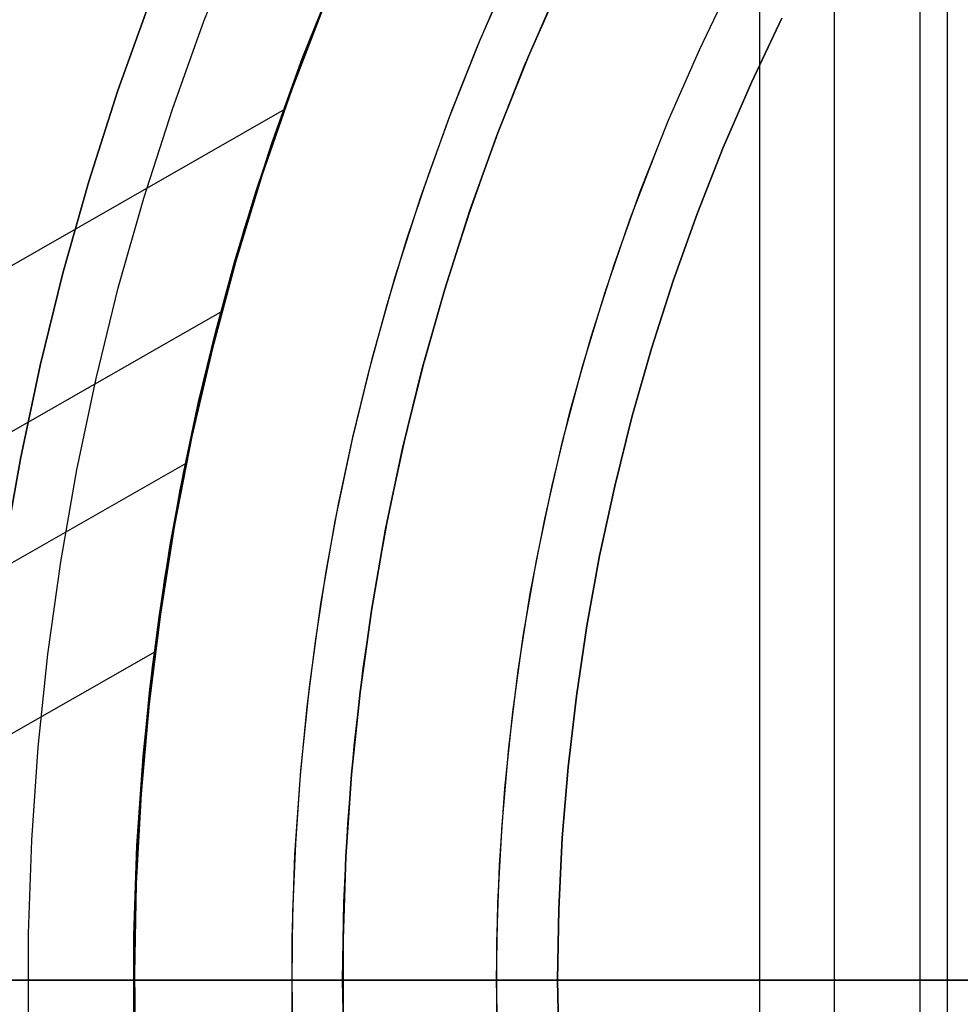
# Model space of a CAD drawing. Header units: millimetres. Extents: x -267 to 897, y -4167 to -3150.
# Tile 50 of 177: x 261 to 280, y -3517 to -3498. Entities that reach past the tile are written whole.
import ezdxf

# ---------------------------------------------------------------- set-up
doc = ezdxf.new("R2010")
doc.units = ezdxf.units.MM
doc.layers.add('1', color=7, linetype='Continuous')
doc.layers.add('BLANCO METALICO', color=7, linetype='Continuous', true_color=0xededed)

msp = doc.modelspace()

# ---------------------------------------------------------------- linework, layer by layer
at = {"layer": '1', "color": 250, "true_color": 0x111111}
for p, q in [((275.701, -3453.404, 31.002), (275.701, -3580.401, 31.002)), ((278.783, -3458.559, 65.792), (278.783, -3575.246, 65.792)), ((279.311, -3459.443, 48.502), (279.311, -3574.363, 48.502)), ((270.323, -3498.806, 109.131), (270.971, -3497.327, 109.131)), ((266.9, -3499.167, 95.162), (267.54, -3497.564, 95.162)), ((270.274, -3498.928, 109.131), (270.796, -3497.718, 109.131)), ((270.274, -3498.928, 109.131), (270.796, -3497.718, 109.131)), ((271.893, -3497.668, 109.131), (271.254, -3499.121, 109.131)), ((271.254, -3499.121, 112.4), (271.893, -3497.668, 112.4)), ((271.893, -3497.668, 109.131), (271.254, -3499.121, 109.131)), ((274.542, -3498.999, 118.631), (275.18, -3497.667, 118.631)), ((274.542, -3498.999, 118.631), (275.18, -3497.667, 118.631)), ((266.941, -3499.066, 106.085), (267.46, -3497.763, 106.085)), ((267.46, -3497.763, 84.238), (266.941, -3499.066, 84.238)), ((266.941, -3499.066, 106.085), (267.46, -3497.763, 106.085)), ((267.46, -3497.763, 84.238), (266.941, -3499.066, 84.238)), ((271.18, -3499.298, 115.668), (271.777, -3497.918, 115.668)), ((271.18, -3499.298, 115.668), (271.777, -3497.918, 115.668)), ((263.352, -3499.783, 81.1), (263.972, -3498.056, 81.1)), ((263.972, -3498.056, 81.1), (263.352, -3499.783, 81.1)), ((269.726, -3500.307, 109.131), (270.323, -3498.806, 109.131)), ((269.787, -3500.153, 109.131), (270.274, -3498.928, 109.131)), ((269.787, -3500.153, 109.131), (270.274, -3498.928, 109.131)), ((273.951, -3500.353, 118.631), (274.542, -3498.999, 118.631)), ((273.951, -3500.353, 118.631), (274.542, -3498.999, 118.631)), ((266.316, -3500.792, 95.162), (266.9, -3499.167, 95.162)), ((266.459, -3500.384, 106.085), (266.941, -3499.066, 106.085)), ((266.941, -3499.066, 84.238), (266.459, -3500.384, 84.238)), ((266.459, -3500.384, 106.085), (266.941, -3499.066, 106.085)), ((266.941, -3499.066, 84.238), (266.459, -3500.384, 84.238)), ((271.254, -3499.121, 109.131), (270.665, -3500.595, 109.131)), ((270.665, -3500.595, 112.4), (271.254, -3499.121, 112.4)), ((271.254, -3499.121, 109.131), (270.665, -3500.595, 109.131)), ((270.628, -3500.697, 115.668), (271.18, -3499.298, 115.668)), ((270.628, -3500.697, 115.668), (271.18, -3499.298, 115.668)), ((262.791, -3501.53, 81.1), (263.352, -3499.783, 81.1)), ((263.352, -3499.783, 81.1), (262.791, -3501.53, 81.1)), ((269.334, -3501.39, 109.131), (269.787, -3500.153, 109.131)), ((269.334, -3501.39, 109.131), (269.787, -3500.153, 109.131)), ((269.181, -3501.828, 109.131), (269.726, -3500.307, 109.131)), ((273.406, -3501.726, 118.631), (273.951, -3500.353, 118.631)), ((273.406, -3501.726, 118.631), (273.951, -3500.353, 118.631)), ((266.013, -3501.715, 106.085), (266.459, -3500.384, 106.085)), ((266.459, -3500.384, 84.238), (266.013, -3501.715, 84.238)), ((266.013, -3501.715, 106.085), (266.459, -3500.384, 106.085)), ((266.459, -3500.384, 84.238), (266.013, -3501.715, 84.238)), ((270.123, -3502.114, 115.668), (270.628, -3500.697, 115.668)), ((270.123, -3502.114, 115.668), (270.628, -3500.697, 115.668)), ((270.665, -3500.595, 109.131), (270.128, -3502.089, 109.131)), ((270.128, -3502.089, 112.4), (270.665, -3500.595, 112.4)), ((270.665, -3500.595, 109.131), (270.128, -3502.089, 109.131)), ((265.788, -3502.436, 95.162), (266.316, -3500.792, 95.162)), ((273.213, -3502.248, 118.631), (273.747, -3500.851, 118.631)), ((268.915, -3502.64, 109.131), (269.334, -3501.39, 109.131)), ((268.915, -3502.64, 109.131), (269.334, -3501.39, 109.131)), ((262.291, -3503.295, 81.1), (262.791, -3501.53, 81.1)), ((262.791, -3501.53, 81.1), (262.291, -3503.295, 81.1)), ((265.605, -3503.057, 106.085), (266.013, -3501.715, 106.085)), ((266.013, -3501.715, 84.238), (265.605, -3503.057, 84.238)), ((265.605, -3503.057, 106.085), (266.013, -3501.715, 106.085)), ((266.013, -3501.715, 84.238), (265.605, -3503.057, 84.238)), ((268.689, -3503.367, 109.131), (269.181, -3501.828, 109.131)), ((272.909, -3503.117, 118.631), (273.406, -3501.726, 118.631)), ((272.909, -3503.117, 118.631), (273.406, -3501.726, 118.631)), ((270.128, -3502.089, 109.131), (269.643, -3503.601, 109.131)), ((269.643, -3503.601, 112.4), (270.128, -3502.089, 112.4)), ((270.128, -3502.089, 109.131), (269.643, -3503.601, 109.131)), ((269.663, -3503.547, 115.668), (270.123, -3502.114, 115.668)), ((269.663, -3503.547, 115.668), (270.123, -3502.114, 115.668)), ((272.728, -3503.662, 118.631), (273.213, -3502.248, 118.631)), ((265.317, -3504.097, 95.162), (265.788, -3502.436, 95.162)), ((268.532, -3503.9, 109.131), (268.915, -3502.64, 109.131)), ((268.532, -3503.9, 109.131), (268.915, -3502.64, 109.131)), ((265.236, -3504.41, 106.085), (265.605, -3503.057, 106.085)), ((265.605, -3503.057, 84.238), (265.236, -3504.41, 84.238)), ((265.236, -3504.41, 106.085), (265.605, -3503.057, 106.085)), ((265.605, -3503.057, 84.238), (265.236, -3504.41, 84.238)), ((272.459, -3504.524, 118.631), (272.909, -3503.117, 118.631)), ((272.459, -3504.524, 118.631), (272.909, -3503.117, 118.631)), ((261.852, -3505.076, 81.1), (262.291, -3503.295, 81.1)), ((262.291, -3503.295, 81.1), (261.852, -3505.076, 81.1)), ((268.25, -3504.921, 109.131), (268.689, -3503.367, 109.131)), ((269.643, -3503.601, 109.131), (269.21, -3505.128, 109.131)), ((269.21, -3505.128, 112.4), (269.643, -3503.601, 112.4)), ((269.643, -3503.601, 109.131), (269.21, -3505.128, 109.131)), ((269.251, -3504.995, 115.668), (269.663, -3503.547, 115.668)), ((269.251, -3504.995, 115.668), (269.663, -3503.547, 115.668)), ((272.293, -3505.093, 118.631), (272.728, -3503.662, 118.631)), ((268.185, -3505.171, 109.131), (268.532, -3503.9, 109.131)), ((268.185, -3505.171, 109.131), (268.532, -3503.9, 109.131)), ((264.904, -3505.773, 95.162), (265.317, -3504.097, 95.162)), ((264.904, -3505.773, 106.085), (265.236, -3504.41, 106.085)), ((265.236, -3504.41, 84.238), (264.904, -3505.773, 84.238)), ((264.904, -3505.773, 106.085), (265.236, -3504.41, 106.085)), ((265.236, -3504.41, 84.238), (264.904, -3505.773, 84.238)), ((272.059, -3505.946, 118.631), (272.459, -3504.524, 118.631)), ((272.059, -3505.946, 118.631), (272.459, -3504.524, 118.631)), ((267.865, -3506.49, 109.131), (268.25, -3504.921, 109.131)), ((261.474, -3506.872, 81.1), (261.852, -3505.076, 81.1)), ((261.852, -3505.076, 81.1), (261.474, -3506.872, 81.1)), ((268.885, -3506.455, 115.668), (269.251, -3504.995, 115.668)), ((268.885, -3506.455, 115.668), (269.251, -3504.995, 115.668)), ((271.907, -3506.538, 118.631), (272.293, -3505.093, 118.631)), ((267.874, -3506.451, 109.131), (268.185, -3505.171, 109.131)), ((267.874, -3506.451, 109.131), (268.185, -3505.171, 109.131)), ((269.21, -3505.128, 109.131), (268.83, -3506.669, 109.131)), ((268.83, -3506.669, 112.4), (269.21, -3505.128, 112.4)), ((269.21, -3505.128, 109.131), (268.83, -3506.669, 109.131)), ((264.549, -3507.463, 95.162), (264.904, -3505.773, 95.162)), ((264.612, -3507.145, 106.085), (264.904, -3505.773, 106.085)), ((264.904, -3505.773, 84.238), (264.612, -3507.145, 84.238)), ((264.612, -3507.145, 106.085), (264.904, -3505.773, 106.085)), ((264.904, -3505.773, 84.238), (264.612, -3507.145, 84.238)), ((271.707, -3507.38, 118.631), (272.059, -3505.946, 118.631)), ((271.707, -3507.38, 118.631), (272.059, -3505.946, 118.631)), ((267.534, -3508.071, 109.131), (267.865, -3506.49, 109.131)), ((267.599, -3507.74, 109.131), (267.874, -3506.451, 109.131)), ((267.599, -3507.74, 109.131), (267.874, -3506.451, 109.131)), ((268.567, -3507.927, 115.668), (268.885, -3506.455, 115.668)), ((268.567, -3507.927, 115.668), (268.885, -3506.455, 115.668)), ((271.572, -3507.995, 118.631), (271.907, -3506.538, 118.631)), ((268.83, -3506.669, 109.131), (268.503, -3508.223, 109.131)), ((268.503, -3508.223, 112.4), (268.83, -3506.669, 112.4)), ((268.83, -3506.669, 109.131), (268.503, -3508.223, 109.131)), ((261.159, -3508.679, 81.1), (261.474, -3506.872, 81.1)), ((261.474, -3506.872, 81.1), (261.159, -3508.679, 81.1)), ((264.359, -3508.525, 106.085), (264.612, -3507.145, 106.085)), ((264.612, -3507.145, 84.238), (264.359, -3508.525, 84.238)), ((264.359, -3508.525, 106.085), (264.612, -3507.145, 106.085)), ((264.612, -3507.145, 84.238), (264.359, -3508.525, 84.238)), ((271.405, -3508.826, 118.631), (271.707, -3507.38, 118.631)), ((271.405, -3508.826, 118.631), (271.707, -3507.38, 118.631)), ((264.253, -3509.164, 95.162), (264.549, -3507.463, 95.162)), ((267.362, -3509.035, 109.131), (267.599, -3507.74, 109.131)), ((267.362, -3509.035, 109.131), (267.599, -3507.74, 109.131)), ((268.296, -3509.408, 115.668), (268.567, -3507.927, 115.668)), ((268.296, -3509.408, 115.668), (268.567, -3507.927, 115.668)), ((267.258, -3509.662, 109.131), (267.534, -3508.071, 109.131)), ((271.288, -3509.463, 118.631), (271.572, -3507.995, 118.631)), ((268.503, -3508.223, 109.131), (268.231, -3509.787, 109.131)), ((268.231, -3509.787, 112.4), (268.503, -3508.223, 112.4)), ((268.503, -3508.223, 109.131), (268.231, -3509.787, 109.131)), ((264.144, -3509.911, 106.085), (264.359, -3508.525, 106.085)), ((264.359, -3508.525, 84.238), (264.144, -3509.911, 84.238)), ((264.144, -3509.911, 106.085), (264.359, -3508.525, 106.085)), ((264.359, -3508.525, 84.238), (264.144, -3509.911, 84.238)), ((271.153, -3510.282, 118.631), (271.405, -3508.826, 118.631)), ((271.153, -3510.282, 118.631), (271.405, -3508.826, 118.631)), ((267.16, -3510.337, 109.131), (267.362, -3509.035, 109.131)), ((267.16, -3510.337, 109.131), (267.362, -3509.035, 109.131)), ((264.015, -3510.874, 95.162), (264.253, -3509.164, 95.162)), ((268.074, -3510.897, 115.668), (268.296, -3509.408, 115.668)), ((268.074, -3510.897, 115.668), (268.296, -3509.408, 115.668)), ((271.055, -3510.94, 118.631), (271.288, -3509.463, 118.631)), ((267.036, -3511.262, 109.131), (267.258, -3509.662, 109.131)), ((268.231, -3509.787, 109.131), (268.012, -3511.359, 109.131)), ((268.012, -3511.359, 112.4), (268.231, -3509.787, 112.4)), ((268.231, -3509.787, 109.131), (268.012, -3511.359, 109.131)), ((263.969, -3511.303, 106.085), (264.144, -3509.911, 106.085)), ((264.144, -3509.911, 84.238), (263.969, -3511.303, 84.238)), ((263.969, -3511.303, 106.085), (264.144, -3509.911, 106.085)), ((264.144, -3509.911, 84.238), (263.969, -3511.303, 84.238)), ((266.995, -3511.644, 109.131), (267.16, -3510.337, 109.131)), ((266.995, -3511.644, 109.131), (267.16, -3510.337, 109.131)), ((270.95, -3511.745, 118.631), (271.153, -3510.282, 118.631)), ((270.95, -3511.745, 118.631), (271.153, -3510.282, 118.631)), ((263.837, -3512.591, 95.162), (264.015, -3510.874, 95.162)), ((267.901, -3512.393, 115.668), (268.074, -3510.897, 115.668)), ((267.901, -3512.393, 115.668), (268.074, -3510.897, 115.668)), ((270.874, -3512.424, 118.631), (271.055, -3510.94, 118.631)), ((263.832, -3512.699, 106.085), (263.969, -3511.303, 106.085)), ((263.969, -3511.303, 84.238), (263.832, -3512.699, 84.238)), ((263.832, -3512.699, 106.085), (263.969, -3511.303, 106.085)), ((263.969, -3511.303, 84.238), (263.832, -3512.699, 84.238)), ((266.87, -3512.869, 109.131), (267.036, -3511.262, 109.131)), ((268.012, -3511.359, 109.131), (267.848, -3512.938, 109.131)), ((267.848, -3512.938, 112.4), (268.012, -3511.359, 112.4)), ((268.012, -3511.359, 109.131), (267.848, -3512.938, 109.131)), ((266.867, -3512.955, 109.131), (266.995, -3511.644, 109.131)), ((266.867, -3512.955, 109.131), (266.995, -3511.644, 109.131)), ((270.799, -3513.214, 118.631), (270.95, -3511.745, 118.631)), ((270.799, -3513.214, 118.631), (270.95, -3511.745, 118.631)), ((267.777, -3513.894, 115.668), (267.901, -3512.393, 115.668)), ((267.777, -3513.894, 115.668), (267.901, -3512.393, 115.668)), ((270.744, -3513.914, 118.631), (270.874, -3512.424, 118.631)), ((263.717, -3514.314, 95.162), (263.837, -3512.591, 95.162)), ((263.735, -3514.098, 106.085), (263.832, -3512.699, 106.085)), ((263.832, -3512.699, 84.238), (263.735, -3514.098, 84.238)), ((263.735, -3514.098, 106.085), (263.832, -3512.699, 106.085)), ((263.832, -3512.699, 84.238), (263.735, -3514.098, 84.238)), ((266.759, -3514.481, 109.131), (266.87, -3512.869, 109.131)), ((266.776, -3514.269, 109.131), (266.867, -3512.955, 109.131)), ((266.776, -3514.269, 109.131), (266.867, -3512.955, 109.131)), ((267.848, -3512.938, 109.131), (267.738, -3514.522, 109.131)), ((267.738, -3514.522, 112.4), (267.848, -3512.938, 112.4)), ((267.848, -3512.938, 109.131), (267.738, -3514.522, 109.131)), ((270.697, -3514.688, 118.631), (270.799, -3513.214, 118.631)), ((270.697, -3514.688, 118.631), (270.799, -3513.214, 118.631)), ((267.702, -3515.397, 115.668), (267.777, -3513.894, 115.668)), ((267.702, -3515.397, 115.668), (267.777, -3513.894, 115.668)), ((270.666, -3515.407, 118.631), (270.744, -3513.914, 118.631)), ((263.676, -3515.5, 106.085), (263.735, -3514.098, 106.085)), ((263.735, -3514.098, 84.238), (263.676, -3515.5, 84.238)), ((263.676, -3515.5, 106.085), (263.735, -3514.098, 106.085)), ((263.735, -3514.098, 84.238), (263.676, -3515.5, 84.238)), ((263.658, -3516.039, 95.162), (263.717, -3514.314, 95.162)), ((266.721, -3515.585, 109.131), (266.776, -3514.269, 109.131)), ((266.721, -3515.585, 109.131), (266.776, -3514.269, 109.131)), ((266.703, -3516.095, 109.131), (266.759, -3514.481, 109.131)), ((267.738, -3514.522, 109.131), (267.684, -3516.109, 109.131)), ((267.684, -3516.109, 112.4), (267.738, -3514.522, 112.4)), ((267.738, -3514.522, 109.131), (267.684, -3516.109, 109.131)), ((270.646, -3516.164, 118.631), (270.697, -3514.688, 118.631)), ((270.646, -3516.164, 118.631), (270.697, -3514.688, 118.631)), ((263.657, -3516.903, 106.085), (263.676, -3515.5, 106.085)), ((263.676, -3515.5, 84.238), (263.657, -3516.903, 84.238)), ((263.657, -3516.903, 106.085), (263.676, -3515.5, 106.085)), ((263.676, -3515.5, 84.238), (263.657, -3516.903, 84.238)), ((267.677, -3516.903, 115.668), (267.702, -3515.397, 115.668)), ((267.677, -3516.903, 115.668), (267.702, -3515.397, 115.668)), ((270.64, -3516.903, 118.631), (270.666, -3515.407, 118.631)), ((266.703, -3516.903, 109.131), (266.721, -3515.585, 109.131)), ((266.703, -3516.903, 109.131), (266.721, -3515.585, 109.131)), ((263.658, -3517.766, 95.162), (263.658, -3516.039, 95.162)), ((266.703, -3517.71, 109.131), (266.703, -3516.095, 109.131)), ((267.684, -3516.109, 109.131), (267.684, -3517.696, 109.131)), ((267.684, -3517.696, 112.4), (267.684, -3516.109, 112.4)), ((267.684, -3516.109, 109.131), (267.684, -3517.696, 109.131)), ((270.646, -3517.641, 118.631), (270.646, -3516.164, 118.631)), ((270.646, -3517.641, 118.631), (270.646, -3516.164, 118.631)), ((313.664, -3516.903, 31.002), (239.664, -3516.903, 31.002)), ((286.515, -3516.903, 65.792), (245.672, -3516.903, 65.792)), ((313.664, -3516.903, 48.502), (246.701, -3516.903, 48.502)), ((261.383, -3516.903, 81.223), (261.487, -3516.903, 81.255)), ((261.487, -3516.903, 81.255), (261.591, -3516.903, 81.291)), ((261.591, -3516.903, 81.291), (261.693, -3516.903, 81.33)), ((261.693, -3516.903, 81.33), (261.793, -3516.903, 81.373)), ((261.793, -3516.903, 81.373), (261.892, -3516.903, 81.42)), ((261.892, -3516.903, 81.42), (261.99, -3516.903, 81.47)), ((261.99, -3516.903, 81.47), (262.085, -3516.903, 81.523)), ((262.085, -3516.903, 81.523), (262.179, -3516.903, 81.579)), ((262.179, -3516.903, 81.579), (262.271, -3516.903, 81.639)), ((262.271, -3516.903, 81.639), (262.36, -3516.903, 81.702)), ((262.36, -3516.903, 81.702), (262.448, -3516.903, 81.768)), ((262.448, -3516.903, 81.768), (262.532, -3516.903, 81.837)), ((262.532, -3516.903, 81.837), (262.615, -3516.903, 81.908)), ((262.615, -3516.903, 81.908), (262.695, -3516.903, 81.983)), ((262.695, -3516.903, 81.983), (262.772, -3516.903, 82.061)), ((262.772, -3516.903, 82.061), (262.847, -3516.903, 82.141)), ((262.847, -3516.903, 82.141), (262.918, -3516.903, 82.223)), ((262.918, -3516.903, 82.223), (262.987, -3516.903, 82.308)), ((262.987, -3516.903, 82.308), (263.053, -3516.903, 82.396)), ((263.053, -3516.903, 82.396), (263.115, -3516.903, 82.485)), ((263.115, -3516.903, 82.485), (263.175, -3516.903, 82.577)), ((263.175, -3516.903, 82.577), (263.231, -3516.903, 82.671)), ((263.231, -3516.903, 82.671), (263.284, -3516.903, 82.767)), ((263.284, -3516.903, 82.767), (263.334, -3516.903, 82.864)), ((263.334, -3516.903, 82.864), (263.38, -3516.903, 82.963)), ((263.38, -3516.903, 82.963), (263.423, -3516.903, 83.064)), ((263.423, -3516.903, 83.064), (263.462, -3516.903, 83.166)), ((263.462, -3516.903, 83.166), (263.497, -3516.903, 83.27)), ((263.497, -3516.903, 83.27), (263.529, -3516.903, 83.374)), ((263.529, -3516.903, 83.374), (263.557, -3516.903, 83.48)), ((263.557, -3516.903, 83.48), (263.582, -3516.903, 83.586)), ((263.582, -3516.903, 83.586), (263.603, -3516.903, 83.694)), ((263.603, -3516.903, 83.694), (263.62, -3516.903, 83.802)), ((263.62, -3516.903, 83.802), (263.633, -3516.903, 83.91)), ((263.633, -3516.903, 83.91), (263.643, -3516.903, 84.019)), ((263.643, -3516.903, 84.019), (263.648, -3516.903, 84.129)), ((263.648, -3516.903, 84.129), (263.65, -3516.903, 84.238)), ((263.652, -3516.903, 106.189), (263.65, -3516.903, 106.085)), ((263.65, -3516.903, 106.085), (263.65, -3516.903, 84.238)), ((263.657, -3516.903, 106.293), (263.652, -3516.903, 106.189)), ((263.676, -3518.305, 106.085), (263.657, -3516.903, 106.085)), ((263.666, -3516.903, 106.397), (263.657, -3516.903, 106.293)), ((263.657, -3516.903, 84.238), (263.676, -3518.305, 84.238)), ((263.676, -3518.305, 106.085), (263.657, -3516.903, 106.085)), ((263.657, -3516.903, 84.238), (263.676, -3518.305, 84.238)), ((263.679, -3516.903, 106.5), (263.666, -3516.903, 106.397)), ((263.695, -3516.903, 106.603), (263.679, -3516.903, 106.5)), ((263.714, -3516.903, 106.706), (263.695, -3516.903, 106.603)), ((263.737, -3516.903, 106.807), (263.714, -3516.903, 106.706)), ((263.764, -3516.903, 106.908), (263.737, -3516.903, 106.807)), ((263.793, -3516.903, 107.008), (263.764, -3516.903, 106.908)), ((263.827, -3516.903, 107.106), (263.793, -3516.903, 107.008)), ((263.863, -3516.903, 107.204), (263.827, -3516.903, 107.106)), ((263.903, -3516.903, 107.3), (263.863, -3516.903, 107.204)), ((263.946, -3516.903, 107.395), (263.903, -3516.903, 107.3)), ((263.993, -3516.903, 107.488), (263.946, -3516.903, 107.395)), ((264.042, -3516.903, 107.58), (263.993, -3516.903, 107.488)), ((264.095, -3516.903, 107.67), (264.042, -3516.903, 107.58)), ((264.151, -3516.903, 107.758), (264.095, -3516.903, 107.67)), ((264.209, -3516.903, 107.844), (264.151, -3516.903, 107.758)), ((264.271, -3516.903, 107.928), (264.209, -3516.903, 107.844)), ((264.335, -3516.903, 108.01), (264.271, -3516.903, 107.928)), ((264.402, -3516.903, 108.089), (264.335, -3516.903, 108.01)), ((264.472, -3516.903, 108.166), (264.402, -3516.903, 108.089)), ((264.545, -3516.903, 108.241), (264.472, -3516.903, 108.166)), ((264.62, -3516.903, 108.314), (264.545, -3516.903, 108.241)), ((264.697, -3516.903, 108.383), (264.62, -3516.903, 108.314)), ((264.777, -3516.903, 108.45), (264.697, -3516.903, 108.383)), ((264.859, -3516.903, 108.514), (264.777, -3516.903, 108.45)), ((264.943, -3516.903, 108.576), (264.859, -3516.903, 108.514)), ((265.029, -3516.903, 108.634), (264.943, -3516.903, 108.576)), ((265.117, -3516.903, 108.69), (265.029, -3516.903, 108.634)), ((265.207, -3516.903, 108.742), (265.117, -3516.903, 108.69)), ((265.299, -3516.903, 108.792), (265.207, -3516.903, 108.742)), ((265.392, -3516.903, 108.838), (265.299, -3516.903, 108.792)), ((265.487, -3516.903, 108.881), (265.392, -3516.903, 108.838)), ((265.583, -3516.903, 108.921), (265.487, -3516.903, 108.881)), ((265.681, -3516.903, 108.957), (265.583, -3516.903, 108.921)), ((265.78, -3516.903, 108.99), (265.681, -3516.903, 108.957)), ((265.88, -3516.903, 109.02), (265.78, -3516.903, 108.99)), ((265.98, -3516.903, 109.046), (265.88, -3516.903, 109.02)), ((266.082, -3516.903, 109.069), (265.98, -3516.903, 109.046)), ((266.184, -3516.903, 109.088), (266.082, -3516.903, 109.069)), ((266.287, -3516.903, 109.104), (266.184, -3516.903, 109.088)), ((266.391, -3516.903, 109.116), (266.287, -3516.903, 109.104)), ((266.494, -3516.903, 109.125), (266.391, -3516.903, 109.116)), ((266.598, -3516.903, 109.13), (266.494, -3516.903, 109.125)), ((266.703, -3516.903, 109.131), (266.598, -3516.903, 109.13)), ((266.721, -3518.22, 109.131), (266.703, -3516.903, 109.131)), ((267.677, -3516.903, 109.131), (266.703, -3516.903, 109.131)), ((266.721, -3518.22, 109.131), (266.703, -3516.903, 109.131)), ((267.702, -3518.408, 115.668), (267.677, -3516.903, 115.668)), ((267.679, -3516.903, 115.769), (267.677, -3516.903, 115.668)), ((267.702, -3518.408, 115.668), (267.677, -3516.903, 115.668)), ((267.677, -3516.903, 115.668), (267.677, -3516.903, 109.131)), ((267.684, -3516.903, 115.87), (267.679, -3516.903, 115.769)), ((267.692, -3516.903, 115.971), (267.684, -3516.903, 115.87)), ((267.704, -3516.903, 116.071), (267.692, -3516.903, 115.971)), ((267.72, -3516.903, 116.171), (267.704, -3516.903, 116.071)), ((267.739, -3516.903, 116.271), (267.72, -3516.903, 116.171)), ((267.761, -3516.903, 116.37), (267.739, -3516.903, 116.271)), ((267.787, -3516.903, 116.467), (267.761, -3516.903, 116.37)), ((267.816, -3516.903, 116.564), (267.787, -3516.903, 116.467)), ((267.848, -3516.903, 116.66), (267.816, -3516.903, 116.564)), ((267.883, -3516.903, 116.755), (267.848, -3516.903, 116.66)), ((267.922, -3516.903, 116.849), (267.883, -3516.903, 116.755)), ((267.964, -3516.903, 116.941), (267.922, -3516.903, 116.849)), ((268.009, -3516.903, 117.031), (267.964, -3516.903, 116.941)), ((268.057, -3516.903, 117.12), (268.009, -3516.903, 117.031)), ((268.108, -3516.903, 117.208), (268.057, -3516.903, 117.12)), ((268.162, -3516.903, 117.293), (268.108, -3516.903, 117.208)), ((268.219, -3516.903, 117.377), (268.162, -3516.903, 117.293)), ((268.279, -3516.903, 117.458), (268.219, -3516.903, 117.377)), ((268.341, -3516.903, 117.538), (268.279, -3516.903, 117.458)), ((268.407, -3516.903, 117.615), (268.341, -3516.903, 117.538)), ((268.474, -3516.903, 117.691), (268.407, -3516.903, 117.615)), ((268.545, -3516.903, 117.763), (268.474, -3516.903, 117.691)), ((268.617, -3516.903, 117.834), (268.545, -3516.903, 117.763)), ((268.693, -3516.903, 117.901), (268.617, -3516.903, 117.834)), ((268.77, -3516.903, 117.967), (268.693, -3516.903, 117.901)), ((268.85, -3516.903, 118.029), (268.77, -3516.903, 117.967)), ((268.931, -3516.903, 118.089), (268.85, -3516.903, 118.029)), ((269.015, -3516.903, 118.146), (268.931, -3516.903, 118.089)), ((269.1, -3516.903, 118.2), (269.015, -3516.903, 118.146)), ((269.188, -3516.903, 118.251), (269.1, -3516.903, 118.2)), ((269.277, -3516.903, 118.299), (269.188, -3516.903, 118.251)), ((269.367, -3516.903, 118.344), (269.277, -3516.903, 118.299)), ((269.46, -3516.903, 118.386), (269.367, -3516.903, 118.344)), ((269.553, -3516.903, 118.425), (269.46, -3516.903, 118.386)), ((269.648, -3516.903, 118.46), (269.553, -3516.903, 118.425)), ((269.744, -3516.903, 118.492), (269.648, -3516.903, 118.46)), ((269.841, -3516.903, 118.521), (269.744, -3516.903, 118.492)), ((269.939, -3516.903, 118.547), (269.841, -3516.903, 118.521)), ((270.037, -3516.903, 118.569), (269.939, -3516.903, 118.547)), ((270.137, -3516.903, 118.588), (270.037, -3516.903, 118.569)), ((270.237, -3516.903, 118.604), (270.137, -3516.903, 118.588)), ((270.337, -3516.903, 118.616), (270.237, -3516.903, 118.604)), ((270.438, -3516.903, 118.624), (270.337, -3516.903, 118.616)), ((270.539, -3516.903, 118.63), (270.438, -3516.903, 118.624)), ((270.64, -3516.903, 118.631), (270.539, -3516.903, 118.63)), ((286.189, -3516.903, 118.631), (270.64, -3516.903, 118.631)), ((270.666, -3518.398, 118.631), (270.64, -3516.903, 118.631))]:
    msp.add_line(p, q, dxfattribs=at)
at = {"layer": '1', "color": 7, "true_color": 0xffffff}
for p, q in [((277.14, -3455.812, 31.002), (277.14, -3577.993, 31.002)), ((265.007, -3498.449, 2.46), (265.672, -3496.781, 2.46)), ((264.399, -3500.14, 2.46), (265.007, -3498.449, 2.46)), ((275.545, -3499.625, 0.629), (276.13, -3498.388, 0.629)), ((276.13, -3498.388, 0.629), (275.545, -3499.625, 0.629)), ((275.002, -3500.881, 0.629), (275.545, -3499.625, 0.629)), ((275.545, -3499.625, 0.629), (275.002, -3500.881, 0.629)), ((263.849, -3501.85, 2.46), (264.399, -3500.14, 2.46)), ((274.5, -3502.155, 0.629), (275.002, -3500.881, 0.629)), ((275.002, -3500.881, 0.629), (274.5, -3502.155, 0.629)), ((263.359, -3503.578, 2.46), (263.849, -3501.85, 2.46)), ((274.039, -3503.444, 0.629), (274.5, -3502.155, 0.629)), ((274.5, -3502.155, 0.629), (274.039, -3503.444, 0.629)), ((262.93, -3505.323, 2.46), (263.359, -3503.578, 2.46)), ((273.621, -3504.749, 0.629), (274.039, -3503.444, 0.629)), ((274.039, -3503.444, 0.629), (273.621, -3504.749, 0.629)), ((273.246, -3506.066, 0.629), (273.621, -3504.749, 0.629)), ((273.621, -3504.749, 0.629), (273.246, -3506.066, 0.629)), ((262.56, -3507.081, 2.46), (262.93, -3505.323, 2.46)), ((272.913, -3507.395, 0.629), (273.246, -3506.066, 0.629)), ((273.246, -3506.066, 0.629), (272.913, -3507.395, 0.629)), ((262.252, -3508.851, 2.46), (262.56, -3507.081, 2.46)), ((272.623, -3508.734, 0.629), (272.913, -3507.395, 0.629)), ((272.913, -3507.395, 0.629), (272.623, -3508.734, 0.629)), ((262.004, -3510.63, 2.46), (262.252, -3508.851, 2.46)), ((272.377, -3510.082, 0.629), (272.623, -3508.734, 0.629)), ((272.623, -3508.734, 0.629), (272.377, -3510.082, 0.629)), ((272.175, -3511.438, 0.629), (272.377, -3510.082, 0.629)), ((272.377, -3510.082, 0.629), (272.175, -3511.438, 0.629)), ((261.819, -3512.417, 2.46), (262.004, -3510.63, 2.46)), ((272.018, -3512.799, 0.629), (272.175, -3511.438, 0.629)), ((272.175, -3511.438, 0.629), (272.018, -3512.799, 0.629)), ((261.695, -3514.209, 2.46), (261.819, -3512.417, 2.46)), ((271.904, -3514.164, 0.629), (272.018, -3512.799, 0.629)), ((272.018, -3512.799, 0.629), (271.904, -3514.164, 0.629)), ((261.633, -3516.004, 2.46), (261.695, -3514.209, 2.46)), ((271.836, -3515.533, 0.629), (271.904, -3514.164, 0.629)), ((271.904, -3514.164, 0.629), (271.836, -3515.533, 0.629)), ((271.814, -3516.903, 0.629), (271.836, -3515.533, 0.629)), ((271.836, -3515.533, 0.629), (271.814, -3516.903, 0.629)), ((261.633, -3517.801, 2.46), (261.633, -3516.004, 2.46)), ((313.664, -3516.903, 31.002), (242.47, -3516.903, 31.002)), ((259.952, -3516.903, 2.977), (261.606, -3516.903, 2.466)), ((261.606, -3516.903, 2.466), (263.278, -3516.903, 2.012)), ((263.278, -3516.903, 2.012), (264.963, -3516.903, 1.617)), ((264.963, -3516.903, 1.617), (266.662, -3516.903, 1.281)), ((266.662, -3516.903, 1.281), (268.371, -3516.903, 1.004)), ((268.371, -3516.903, 1.004), (270.089, -3516.903, 0.787)), ((270.089, -3516.903, 0.787), (271.814, -3516.903, 0.629)), ((271.836, -3518.272, 0.629), (271.814, -3516.903, 0.629)), ((271.814, -3516.903, 0.629), (271.836, -3518.272, 0.629)), ((271.816, -3516.903, 0.671), (281.485, -3516.903, 0.168))]:
    msp.add_line(p, q, dxfattribs=at)
at = {"layer": '1', "color": 29, "true_color": 0x4d342b}
for p, q in [((267.322, -3498.143, 90.562), (266.698, -3499.765, 90.562)), ((267.322, -3498.143, 90.562), (266.698, -3499.765, 90.562)), ((266.698, -3499.765, 96.062), (267.322, -3498.143, 96.062)), ((266.698, -3499.765, 93.312), (267.322, -3498.143, 93.312)), ((267.322, -3498.143, 96.062), (266.698, -3499.765, 96.062)), ((267.322, -3498.143, 54.462), (266.698, -3499.765, 54.462)), ((267.322, -3498.143, 54.462), (266.698, -3499.765, 54.462)), ((266.698, -3499.765, 62.462), (267.322, -3498.143, 62.462)), ((266.698, -3499.765, 58.462), (267.322, -3498.143, 58.462)), ((267.322, -3498.143, 62.462), (266.698, -3499.765, 62.462)), ((266.698, -3499.765, 90.562), (266.131, -3501.407, 90.562)), ((266.698, -3499.765, 90.562), (266.131, -3501.407, 90.562)), ((266.131, -3501.407, 96.062), (266.698, -3499.765, 96.062)), ((266.131, -3501.407, 93.312), (266.698, -3499.765, 93.312)), ((266.698, -3499.765, 96.062), (266.131, -3501.407, 96.062)), ((266.698, -3499.765, 54.462), (266.131, -3501.407, 54.462)), ((266.698, -3499.765, 54.462), (266.131, -3501.407, 54.462)), ((266.131, -3501.407, 62.462), (266.698, -3499.765, 62.462)), ((266.131, -3501.407, 58.462), (266.698, -3499.765, 58.462)), ((266.698, -3499.765, 62.462), (266.131, -3501.407, 62.462)), ((266.56, -3500.147, 54.462), (238.669, -3516.082, 54.462)), ((266.131, -3501.407, 90.562), (265.621, -3503.068, 90.562)), ((266.131, -3501.407, 90.562), (265.621, -3503.068, 90.562)), ((265.621, -3503.068, 96.062), (266.131, -3501.407, 96.062)), ((265.621, -3503.068, 93.312), (266.131, -3501.407, 93.312)), ((266.131, -3501.407, 96.062), (265.621, -3503.068, 96.062)), ((266.131, -3501.407, 54.462), (265.621, -3503.068, 54.462)), ((266.131, -3501.407, 54.462), (265.621, -3503.068, 54.462)), ((265.621, -3503.068, 62.462), (266.131, -3501.407, 62.462)), ((265.621, -3503.068, 58.462), (266.131, -3501.407, 58.462)), ((266.131, -3501.407, 62.462), (265.621, -3503.068, 62.462)), ((265.621, -3503.068, 90.562), (265.169, -3504.746, 90.562)), ((265.621, -3503.068, 90.562), (265.169, -3504.746, 90.562)), ((265.169, -3504.746, 96.062), (265.621, -3503.068, 96.062)), ((265.169, -3504.746, 93.312), (265.621, -3503.068, 93.312)), ((265.621, -3503.068, 96.062), (265.169, -3504.746, 96.062)), ((265.621, -3503.068, 54.462), (265.169, -3504.746, 54.462)), ((265.621, -3503.068, 54.462), (265.169, -3504.746, 54.462)), ((265.169, -3504.746, 62.462), (265.621, -3503.068, 62.462)), ((265.169, -3504.746, 58.462), (265.621, -3503.068, 58.462)), ((265.621, -3503.068, 62.462), (265.169, -3504.746, 62.462)), ((265.354, -3504.034, 62.462), (244.168, -3516.137, 62.462)), ((265.169, -3504.746, 90.562), (264.776, -3506.439, 90.562)), ((265.169, -3504.746, 90.562), (264.776, -3506.439, 90.562)), ((264.776, -3506.439, 96.062), (265.169, -3504.746, 96.062)), ((264.776, -3506.439, 93.312), (265.169, -3504.746, 93.312)), ((265.169, -3504.746, 96.062), (264.776, -3506.439, 96.062)), ((265.169, -3504.746, 54.462), (264.776, -3506.439, 54.462)), ((265.169, -3504.746, 54.462), (264.776, -3506.439, 54.462)), ((264.776, -3506.439, 62.462), (265.169, -3504.746, 62.462)), ((264.776, -3506.439, 58.462), (265.169, -3504.746, 58.462)), ((265.169, -3504.746, 62.462), (264.776, -3506.439, 62.462)), ((264.776, -3506.439, 90.562), (264.442, -3508.144, 90.562)), ((264.776, -3506.439, 90.562), (264.442, -3508.144, 90.562)), ((264.442, -3508.144, 96.062), (264.776, -3506.439, 96.062)), ((264.442, -3508.144, 93.312), (264.776, -3506.439, 93.312)), ((264.776, -3506.439, 96.062), (264.442, -3508.144, 96.062)), ((264.776, -3506.439, 54.462), (264.442, -3508.144, 54.462)), ((264.776, -3506.439, 54.462), (264.442, -3508.144, 54.462)), ((264.442, -3508.144, 62.462), (264.776, -3506.439, 62.462)), ((264.442, -3508.144, 58.462), (264.776, -3506.439, 58.462)), ((264.776, -3506.439, 62.462), (264.442, -3508.144, 62.462)), ((264.669, -3506.954, 96.062), (248.518, -3516.181, 96.062)), ((264.442, -3508.144, 90.562), (264.168, -3509.86, 90.562)), ((264.442, -3508.144, 90.562), (264.168, -3509.86, 90.562)), ((264.168, -3509.86, 96.062), (264.442, -3508.144, 96.062)), ((264.168, -3509.86, 93.312), (264.442, -3508.144, 93.312)), ((264.442, -3508.144, 96.062), (264.168, -3509.86, 96.062)), ((264.442, -3508.144, 54.462), (264.168, -3509.86, 54.462)), ((264.442, -3508.144, 54.462), (264.168, -3509.86, 54.462)), ((264.168, -3509.86, 62.462), (264.442, -3508.144, 62.462)), ((264.168, -3509.86, 58.462), (264.442, -3508.144, 58.462)), ((264.442, -3508.144, 62.462), (264.168, -3509.86, 62.462)), ((264.168, -3509.86, 90.562), (263.953, -3511.584, 90.562)), ((264.168, -3509.86, 90.562), (263.953, -3511.584, 90.562)), ((263.953, -3511.584, 96.062), (264.168, -3509.86, 96.062)), ((263.953, -3511.584, 93.312), (264.168, -3509.86, 93.312)), ((264.168, -3509.86, 96.062), (263.953, -3511.584, 96.062)), ((264.168, -3509.86, 54.462), (263.953, -3511.584, 54.462)), ((264.168, -3509.86, 54.462), (263.953, -3511.584, 54.462)), ((263.953, -3511.584, 62.462), (264.168, -3509.86, 62.462)), ((263.953, -3511.584, 58.462), (264.168, -3509.86, 58.462)), ((264.168, -3509.86, 62.462), (263.953, -3511.584, 62.462)), ((264.07, -3510.581, 90.562), (254.168, -3516.238, 90.562)), ((263.953, -3511.584, 90.562), (263.798, -3513.315, 90.562)), ((263.953, -3511.584, 90.562), (263.798, -3513.315, 90.562)), ((263.798, -3513.315, 96.062), (263.953, -3511.584, 96.062)), ((263.798, -3513.315, 93.312), (263.953, -3511.584, 93.312)), ((263.953, -3511.584, 96.062), (263.798, -3513.315, 96.062)), ((263.953, -3511.584, 54.462), (263.798, -3513.315, 54.462)), ((263.953, -3511.584, 54.462), (263.798, -3513.315, 54.462)), ((263.798, -3513.315, 62.462), (263.953, -3511.584, 62.462)), ((263.798, -3513.315, 58.462), (263.953, -3511.584, 58.462)), ((263.953, -3511.584, 62.462), (263.798, -3513.315, 62.462)), ((263.798, -3513.315, 90.562), (263.703, -3515.05, 90.562)), ((263.798, -3513.315, 90.562), (263.703, -3515.05, 90.562)), ((263.703, -3515.05, 96.062), (263.798, -3513.315, 96.062)), ((263.703, -3515.05, 93.312), (263.798, -3513.315, 93.312)), ((263.798, -3513.315, 96.062), (263.703, -3515.05, 96.062)), ((263.798, -3513.315, 54.462), (263.703, -3515.05, 54.462)), ((263.798, -3513.315, 54.462), (263.703, -3515.05, 54.462)), ((263.703, -3515.05, 62.462), (263.798, -3513.315, 62.462)), ((263.703, -3515.05, 58.462), (263.798, -3513.315, 58.462)), ((263.798, -3513.315, 62.462), (263.703, -3515.05, 62.462)), ((263.703, -3515.05, 90.562), (263.669, -3516.787, 90.562)), ((263.703, -3515.05, 90.562), (263.669, -3516.787, 90.562)), ((263.669, -3516.787, 96.062), (263.703, -3515.05, 96.062)), ((263.669, -3516.787, 93.312), (263.703, -3515.05, 93.312)), ((263.703, -3515.05, 96.062), (263.669, -3516.787, 96.062)), ((263.703, -3515.05, 54.462), (263.669, -3516.787, 54.462)), ((263.703, -3515.05, 54.462), (263.669, -3516.787, 54.462)), ((263.669, -3516.787, 62.462), (263.703, -3515.05, 62.462)), ((263.669, -3516.787, 58.462), (263.703, -3515.05, 58.462)), ((263.703, -3515.05, 62.462), (263.669, -3516.787, 62.462)), ((263.669, -3516.787, 90.562), (263.695, -3518.525, 90.562)), ((263.669, -3516.787, 90.562), (263.695, -3518.525, 90.562)), ((263.695, -3518.525, 96.062), (263.669, -3516.787, 96.062)), ((263.695, -3518.525, 93.312), (263.669, -3516.787, 93.312)), ((263.669, -3516.787, 96.062), (263.695, -3518.525, 96.062)), ((263.669, -3516.787, 54.462), (263.695, -3518.525, 54.462)), ((263.669, -3516.787, 54.462), (263.695, -3518.525, 54.462)), ((263.695, -3518.525, 62.462), (263.669, -3516.787, 62.462)), ((263.695, -3518.525, 58.462), (263.669, -3516.787, 58.462)), ((263.669, -3516.787, 62.462), (263.695, -3518.525, 62.462))]:
    msp.add_line(p, q, dxfattribs=at)
at = {"layer": 'BLANCO METALICO'}
for p, q in [((288.164, -3516.903, 239.116), (215.464, -3516.903, 239.116)), ((215.464, -3516.903, 239.916), (288.664, -3516.903, 239.916))]:
    msp.add_line(p, q, dxfattribs=at)

doc.saveas('drawing.dxf')
